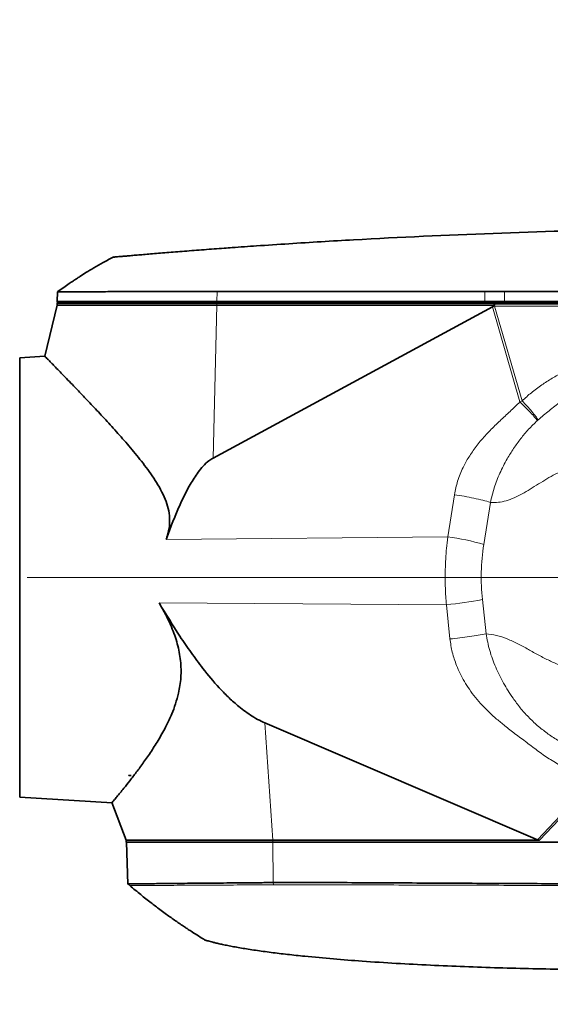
# Model space of a CAD drawing. Header units: millimetres. Extents: x 0 to 14900, y 0 to 10500.
# Tile 50 of 56: x 12216 to 12499, y 5506 to 6031. Entities that reach past the tile are written whole.
import ezdxf

# ---------------------------------------------------------------- set-up
doc = ezdxf.new("R2010")
doc.units = ezdxf.units.MM
doc.header["$LTSCALE"] = 25
doc.styles.add('SLDTEXTSTYLE0', font='TXT', dxfattribs={"width": 0.605})
doc.dimstyles.new('SLDDIMSTYLE1', dxfattribs={"dimtxt": 87.5, "dimasz": 87.5, "dimexe": 0, "dimexo": 0.0625, "dimgap": 21.875, "dimtad": 1, "dimdec": 4, "dimlfac": 25, "dimzin": 12, "dimdsep": 46, "dimtxsty": 'SLDTEXTSTYLE0', "dimsah": 1, "dimcen": 0.09, "dimadec": 1, "dimazin": 3, "dimtfac": 1, "dimtofl": 0, "dimtmove": 0, "dimatfit": 3, "dimfxl": 1, "dimfrac": 2, "dimtolj": 1, "dimtzin": 12, "dimarcsym": 0})

# ---------------------------------------------------------------- blocks, each defined once
blk = doc.blocks.new('_D_6')
at = {"color": 7, "linetype": 'Continuous', "lineweight": 0}
for p, q in [((8210.66, 6193.83), (7985.54, 6233.52)), ((12219.93, 5733.49), (13700.97, 5733.49))]:
    blk.add_line(p, q, dxfattribs=at)
at = {"color": 7, "linetype": 'Continuous', "lineweight": 18}
blk.add_arc((10821.38, 5733.49), 2842.09, 0, 170, dxfattribs=at)
for points in [[(8022.47, 6227.01), (8051.27, 6310.58), (8026.72, 6315.29)], [(13663.47, 5733.49), (13674.62, 5821.17), (13649.62, 5820.78)]]:
    blk.add_solid(points, dxfattribs=at)
at = {"color": 7, "linetype": 'Continuous', "lineweight": 18, "insert": (10955.07, 8687.96), "char_height": 87.5, "attachment_point": 1, "rotation": 355, "style": 'SLDTEXTSTYLE0'}
blk.add_mtext('170°', dxfattribs=at)
blk = doc.blocks.new('_D_7')
at = {"color": 7, "linetype": 'Continuous', "lineweight": 0}
for p, q in [((12219.93, 5733.49), (13700.97, 5733.49)), ((8210.66, 5273.14), (7985.54, 5233.45))]:
    blk.add_line(p, q, dxfattribs=at)
at = {"color": 7, "linetype": 'Continuous', "lineweight": 18}
blk.add_arc((10821.38, 5733.49), 2842.09, 190, 0, dxfattribs=at)
for points in [[(13663.47, 5733.49), (13649.62, 5646.19), (13674.62, 5645.8)], [(8022.47, 5239.96), (8026.72, 5151.68), (8051.27, 5156.4)]]:
    blk.add_solid(points, dxfattribs=at)
at = {"color": 7, "linetype": 'Continuous', "lineweight": 18, "insert": (10935.4, 3003.74), "char_height": 87.5, "attachment_point": 1, "rotation": 5, "style": 'SLDTEXTSTYLE0'}
blk.add_mtext('170°', dxfattribs=at)

msp = doc.modelspace()

# ---------------------------------------------------------------- linework, layer by layer
at = {"color": 7, "linetype": 'Continuous', "lineweight": 35}
for p, q in [((12236.0953742, 5885.6400072), (12235.9153695, 5880.4853482)), ((12474.11195, 5885.6666297), (12463.7000179, 5885.6637515)), ((12235.8804487, 5878.4853482), (12229.1919463, 5851.254644)), ((12235.8804487, 5879.4853482), (12235.8804487, 5878.4853482)), ((12320.9502447, 5879.4853482), (12235.8804487, 5879.4853482)), ((12235.8804487, 5878.4853482), (12320.9502447, 5878.4853482)), ((12235.9153695, 5880.4853482), (12235.9852963, 5879.4853482)), ((12235.9153695, 5880.4853482), (12320.9713698, 5880.4853482)), ((12468.6171765, 5879.4853482), (12320.9502447, 5879.4853482)), ((12320.9502447, 5878.4853482), (12468.8586757, 5878.4853482)), ((12320.9713698, 5880.4853482), (12463.6811489, 5880.4853482)), ((12463.6811489, 5880.4853482), (12474.11195, 5880.4853482)), ((12468.1745519, 5877.9175333), (12468.8586757, 5878.4853482)), ((12468.6171765, 5879.4853482), (12468.6171765, 5879.0304627)), ((12743.8804487, 5879.4853482), (12468.6171765, 5879.4853482)), ((12474.11195, 5880.4853482), (12743.8804487, 5880.4853482)), ((12467.6655555, 5877.528335), (12318.8583017, 5797.0064264)), ((12229.2615956, 5851.3037742), (12215.8804487, 5850.4853482)), ((12215.8804487, 5850.4853482), (12215.8804487, 5616.4853482)), ((12346.5230538, 5655.9343285), (12491.6841974, 5593.689169)), ((12273.9309708, 5628.0805174), (12275.291625, 5627.9853482)), ((12273.9309708, 5627.9853482), (12273.9309708, 5628.0805174)), ((12273.9309708, 5628.0805174), (12274.0141919, 5627.9853482)), ((12274.0141919, 5627.9853482), (12273.9309708, 5627.9853482)), ((12274.0141919, 5627.9853482), (12275.291625, 5627.9853482)), ((12215.8804487, 5616.4853482), (12265.0608806, 5613.4773441)), ((12264.9887322, 5613.5229547), (12272.6804487, 5593.4853482)), ((12272.6804487, 5593.4853482), (12272.6804487, 5592.4853482)), ((12350.7861046, 5593.4853482), (12272.6804487, 5593.4853482)), ((12350.7861046, 5592.4853482), (12272.6804487, 5592.4853482)), ((12272.7852111, 5592.4853482), (12273.5641058, 5570.1807212)), ((12492.8214162, 5593.4853482), (12350.7861046, 5593.4853482)), ((12606.8056853, 5592.4853482), (12350.7861046, 5592.4853482)), ((12350.9328539, 5570.9401609), (12350.94696, 5570.9399992))]:
    msp.add_line(p, q, dxfattribs=at)
at = {"color": 8, "linetype": 'Continuous', "lineweight": 18}
for p, q in [((12320.9903545, 5885.6955127), (12320.9713698, 5880.4853482)), ((12463.7000179, 5885.6637515), (12463.6811489, 5880.4853482)), ((12474.11195, 5885.6666297), (12474.11195, 5880.4853482)), ((12318.8583017, 5797.0064264), (12320.9502447, 5878.4853482)), ((12320.9502447, 5879.4853482), (12320.9502447, 5878.4853482)), ((12320.9713698, 5880.4853482), (12320.9786663, 5879.4853482)), ((12463.6811489, 5880.4853482), (12463.6884453, 5879.4853482)), ((12468.8676609, 5879.0366708), (12537.0974252, 5879.0366708)), ((12468.8676609, 5877.9432576), (12468.8676609, 5879.0366708)), ((12474.11195, 5880.4853482), (12474.11195, 5879.4853482)), ((12482.3384939, 5826.9675299), (12467.6655555, 5877.528335)), ((12468.8676609, 5877.9432576), (12483.492405, 5827.5485231)), ((12537.0974252, 5877.9432576), (12468.8676609, 5877.9432576)), ((12482.3384939, 5826.9675299), (12483.492405, 5827.5485231)), ((12492.0072167, 5817.3282986), (12491.6609232, 5817.0242382)), ((12443.8820603, 5755.097536), (12447.4165724, 5777.5287515)), ((12466.6204554, 5773.4102575), (12463.0859433, 5750.979042)), ((12443.8820603, 5755.097536), (12293.8463321, 5753.5829637)), ((12462.3383205, 5721.6756519), (12464.261435, 5703.4754939)), ((12443.1344375, 5718.8941264), (12290.1226829, 5719.9373195)), ((12445.057552, 5700.6939684), (12443.1344375, 5718.8941264)), ((12346.5230538, 5655.9343285), (12350.7861046, 5593.4853482)), ((12491.6841974, 5593.689169), (12521.2925056, 5625.1456494)), ((12521.9884046, 5624.4729614), (12492.8214162, 5593.4853482)), ((12350.7861046, 5592.4853482), (12350.7861046, 5593.4853482)), ((12350.9328539, 5570.9401609), (12350.7990098, 5592.4853482)), ((12351.1179896, 5569.7746945), (12350.94696, 5570.9399992))]:
    msp.add_line(p, q, dxfattribs=at)
at = {"color": 7, "linetype": 'Continuous', "lineweight": 35, "flags": 128}
for points in [[(12463.7000179, 5885.6637515), (12389.6862088, 5885.6814334), (12320.9903545, 5885.6955127)], [(12743.8804487, 5885.6784365), (12669.4603301, 5885.6784365), (12595.0402114, 5885.6782065), (12474.11195, 5885.6666297)], [(12273.6085299, 5570.1437256), (12273.9548158, 5569.8495988), (12274.5946538, 5569.306136)]]:
    msp.add_lwpolyline(points, dxfattribs=at)
at = {"color": 7, "linetype": 'Continuous', "lineweight": 18}
msp.add_arc((10821.3804458, 5733.4853482), 2601, 190, 170, dxfattribs=at)
at = {"color": 8, "linetype": 'Continuous', "lineweight": 18}
for centre, radius, start, end in [((12426.5852266, 5627.6135742), 128.652015, 73.517849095, 82.273375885), ((12426.0015443, 5904.8644075), 186.7578151, 275.263633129, 281.219388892)]:
    msp.add_arc(centre, radius, start, end, dxfattribs=at)
for centre, major_axis, ratio, start_param, end_param in [((12508.896746, 5736.3641598), (-41.3506687, 142.4883717), 0.1752409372, 6.2323734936, 6.2417022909), ((12508.896746, 5736.3641598), (-41.0576256, 141.4785878), 0.1357628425, 6.2323734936, 6.2660352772), ((12574.5237459, 5733.4853482), (112.807634, 0), 0.9981278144, 2.9855943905, 3.2466710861)]:
    msp.add_ellipse(centre, major_axis=major_axis, ratio=ratio, start_param=start_param, end_param=end_param, dxfattribs=at)
at = {"color": 7, "linetype": 'Continuous', "lineweight": 35}
for centre, major_axis, ratio, start_param, end_param in [((12403.9066315, 6098.1447774), (-63.4031091, 220.7623299), 0.0870313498, 3.1607164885, 3.1905826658), ((12506.4665938, 5609.1158826), (15.3509321, 15.043403), 0.2764506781, 3.2548810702, 3.4165495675)]:
    msp.add_ellipse(centre, major_axis=major_axis, ratio=ratio, start_param=start_param, end_param=end_param, dxfattribs=at)
for points, knots in [([(12616.8804487, 5919.4853482), (12592.0723253, 5919.3521361), (12542.4560784, 5919.085712), (12468.0572179, 5916.9297679), (12406.9905347, 5914.1062495), (12364.9847375, 5911.5749229), (12343.4447573, 5910.1381533), (12331.950832, 5909.3277065), (12324.4138404, 5908.7799192), (12319.4069132, 5908.4098953), (12314.0713136, 5908.0083952), (12308.7920883, 5907.6040527), (12303.6846873, 5907.2060986), (12298.8077261, 5906.8199482), (12294.1659345, 5906.4468822), (12289.7315071, 5906.0853844), (12285.6060138, 5905.7445567), (12281.8334472, 5905.4291221), (12278.4135223, 5905.1400876), (12275.3284296, 5904.8768039), (12272.6581294, 5904.6469509), (12270.4223762, 5904.4531196), (12268.6176583, 5904.2957434), (12267.2293317, 5904.1741099), (12266.3339163, 5904.0954022), (12265.8953458, 5904.0567756), (12265.9262584, 5904.0594982), (12265.936728, 5904.0604203)], [0, 0, 0, 0, 0.1915709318, 0.3831418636, 0.5747127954, 0.6636292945, 0.7080905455, 0.7414371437, 0.7525732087, 0.7664985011, 0.780520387, 0.7948469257, 0.8092787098, 0.8232040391, 0.8372259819, 0.8515532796, 0.8659862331, 0.8799013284, 0.8939136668, 0.9082330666, 0.922658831, 0.9365216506, 0.950481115, 0.9647465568, 0.9791183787, 0.9929277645, 1, 1, 1, 1]), ([(12266.0320434, 5904.1270578), (12264.1281453, 5903.1824705), (12260.4990896, 5901.3819749), (12255.5803422, 5898.5240459), (12251.4647, 5895.9932755), (12248.4194557, 5894.0353228), (12246.2040519, 5892.5781773), (12244.3019546, 5891.3087722), (12242.0375236, 5889.7744936), (12239.2507899, 5887.8564899), (12237.224865, 5886.4306768), (12236.1495126, 5885.6738612)], [0, 0, 0, 0, 0.1812879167, 0.3455562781, 0.4851214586, 0.5935203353, 0.6544310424, 0.7113639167, 0.7886297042, 0.887805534, 1, 1, 1, 1]), ([(12320.9903545, 5885.6955127), (12318.3811606, 5885.6935399), (12313.1444782, 5885.6895804), (12305.4040593, 5885.6848111), (12297.7594093, 5885.6785741), (12290.3721336, 5885.6740007), (12283.2919444, 5885.6683576), (12276.5834336, 5885.6641869), (12270.1911198, 5885.6594223), (12264.2492763, 5885.6555516), (12258.7978519, 5885.651924), (12253.8816451, 5885.6484076), (12249.4624924, 5885.6459874), (12245.6393546, 5885.6428679), (12242.4323871, 5885.6415767), (12239.8646784, 5885.6391316), (12237.9071213, 5885.6386656), (12236.6651074, 5885.6371939), (12236.0859394, 5885.6372446), (12236.1552644, 5885.6372254), (12236.1751991, 5885.6372199)], [0, 0, 0, 0, 0.0567747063, 0.1139474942, 0.1715268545, 0.230085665, 0.2868426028, 0.34399724, 0.401610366, 0.4601683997, 0.5169380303, 0.5741120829, 0.631692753, 0.6902506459, 0.7470078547, 0.8041627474, 0.8617761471, 0.9203344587, 0.977091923, 1, 1, 1, 1]), ([(12468.8586757, 5878.4853482), (12468.799159, 5878.560197), (12468.6917283, 5878.695303), (12468.6234169, 5878.8923114), (12468.6185617, 5878.999796), (12468.6171765, 5879.0304627)], [0, 0, 0, 0, 0.4702702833, 0.8488619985, 1, 1, 1, 1]), ([(12229.265709, 5851.2365216), (12229.2466333, 5851.2559339), (12229.1657457, 5851.3382489), (12229.545456, 5850.9518666), (12230.3445002, 5850.1382975), (12231.6497422, 5848.8079154), (12233.3776947, 5847.0437394), (12235.4953881, 5844.8768371), (12237.964354, 5842.3433411), (12240.7882009, 5839.4352541), (12244.4324991, 5835.6651323), (12249.0339092, 5830.8721949), (12254.7228273, 5824.8779947), (12260.8716206, 5818.2922368), (12267.3697384, 5811.1623974), (12274.0654461, 5803.5382301), (12279.6892108, 5796.7410877), (12284.0944879, 5790.9578229), (12287.3129998, 5786.379617), (12290.3306174, 5781.5414892), (12292.8740615, 5776.5961085), (12294.7692028, 5771.5054529), (12295.8098097, 5766.338158), (12295.7877176, 5760.9017922), (12294.9022144, 5756.6358354), (12294.0671896, 5754.2215289), (12293.8463321, 5753.5829637)], [0, 0, 0, 0, 0.0127482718, 0.0540571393, 0.0956670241, 0.1381925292, 0.1810165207, 0.222487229, 0.2641914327, 0.3065602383, 0.3491299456, 0.41188073, 0.4751250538, 0.5397058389, 0.6046652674, 0.6696661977, 0.7349762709, 0.768175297, 0.8014393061, 0.8350126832, 0.8688005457, 0.8983016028, 0.9284483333, 0.9580442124, 0.9889030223, 1, 1, 1, 1]), ([(12318.8583017, 5797.0064264), (12318.1275487, 5796.5554565), (12316.2026889, 5795.367567), (12313.5633871, 5792.7911604), (12310.1707433, 5788.5627131), (12306.5583558, 5782.9578956), (12302.9028874, 5775.9698966), (12299.721118, 5768.7522417), (12296.7151312, 5761.2801852), (12294.8223281, 5756.2016404), (12293.8463321, 5753.5829637)], [0, 0, 0, 0, 0.0502421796, 0.1323417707, 0.2146956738, 0.3691504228, 0.5241215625, 0.6796227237, 0.8348021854, 1, 1, 1, 1]), ([(12265.0654721, 5613.5524151), (12265.0478004, 5613.5315022), (12264.9672827, 5613.4362167), (12265.4029828, 5613.9515697), (12266.2963285, 5615.0133482), (12267.5979904, 5616.5713318), (12269.2986229, 5618.6286846), (12271.5597706, 5621.4042704), (12274.4382623, 5625.0133019), (12277.9772258, 5629.5990801), (12281.8785015, 5634.8894457), (12285.9946238, 5640.8374744), (12290.151869, 5647.4073866), (12293.8424065, 5654.0459721), (12296.7718114, 5660.338264), (12298.9370142, 5666.0750641), (12300.388398, 5671.1957163), (12301.2970097, 5675.9370601), (12301.7733024, 5680.1968252), (12301.8919505, 5684.6018247), (12301.6179996, 5689.0813928), (12300.9468773, 5693.5953238), (12299.8960481, 5698.1022949), (12298.4842667, 5702.6090339), (12296.4678501, 5707.7953775), (12293.7381965, 5713.619817), (12291.331154, 5717.8257193), (12290.1226829, 5719.9373195)], [0, 0, 0, 0, 0.0144774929, 0.0659637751, 0.109734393, 0.1537974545, 0.1987258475, 0.2439274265, 0.3007133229, 0.3579393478, 0.4163915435, 0.4752114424, 0.5332286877, 0.591598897, 0.6364459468, 0.6740781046, 0.7119643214, 0.737819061, 0.7638271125, 0.7900239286, 0.8164400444, 0.8423245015, 0.8684240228, 0.8947211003, 0.9211881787, 0.9604320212, 1, 1, 1, 1]), ([(12290.1226829, 5719.9373195), (12293.7567886, 5713.9524087), (12299.2146933, 5704.9639325), (12307.1456343, 5693.3839894), (12313.993534, 5684.1520811), (12320.5611996, 5676.2876008), (12326.7985151, 5669.8300766), (12332.2575044, 5664.8390596), (12337.5367918, 5660.8373902), (12342.516911, 5657.7948955), (12345.1878667, 5656.5544275), (12346.5230538, 5655.9343285)], [0, 0, 0, 0, 0.2430467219, 0.3650212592, 0.486978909, 0.6418181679, 0.7199882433, 0.7981331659, 0.8980310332, 0.9490266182, 1, 1, 1, 1]), ([(12273.6425659, 5570.1834611), (12273.6345885, 5570.1839326), (12273.6134372, 5570.185183), (12274.3074548, 5570.201395), (12275.6441812, 5570.2114556), (12277.6490041, 5570.2240924), (12280.2869176, 5570.261783), (12283.5830588, 5570.3148892), (12287.4807302, 5570.3593052), (12291.9191561, 5570.4059222), (12296.8277118, 5570.4574678), (12302.2369387, 5570.5159059), (12308.0851482, 5570.5658238), (12314.3587017, 5570.6228142), (12320.9987413, 5570.6757882), (12327.9921462, 5570.7369607), (12335.3298331, 5570.8048719), (12341.7012361, 5570.8056348), (12346.9390485, 5570.9387183), (12349.6007188, 5570.9396797), (12350.9328539, 5570.9401609)], [0, 0, 0, 0, 0.0360357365, 0.0955450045, 0.1554674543, 0.2149766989, 0.2748986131, 0.3361221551, 0.3977959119, 0.4573299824, 0.5172774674, 0.576793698, 0.6367232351, 0.6962394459, 0.7561687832, 0.8160298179, 0.8763112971, 0.937918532, 0.9689289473, 1, 1, 1, 1]), ([(12274.6007055, 5569.3116522), (12276.5141862, 5567.7039017), (12280.2122585, 5564.5966964), (12285.5208047, 5560.4074065), (12289.8969165, 5557.0792042), (12293.2622252, 5554.600349), (12295.8770165, 5552.7160803), (12298.2992327, 5551.0047291), (12300.7112491, 5549.3334761), (12302.9716404, 5547.7977467), (12305.1473817, 5546.3457806), (12307.4843159, 5544.81098), (12310.4256332, 5542.9244812), (12312.8974344, 5541.3621453), (12314.406732, 5540.4520184), (12314.6556501, 5540.3019175)], [0, 0, 0, 0, 0.1514418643, 0.2926828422, 0.4097363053, 0.4845945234, 0.5459587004, 0.6050400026, 0.6643124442, 0.7237773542, 0.7706357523, 0.8228198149, 0.8931982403, 0.9823859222, 1, 1, 1, 1]), ([(12350.94696, 5570.9399992), (12354.2333341, 5570.9286649), (12360.8060198, 5570.9059964), (12370.6639212, 5571.0045875), (12383.8092207, 5570.9697311), (12400.2406658, 5570.8251842), (12426.5309536, 5570.7238084), (12459.3938333, 5570.5233741), (12498.8292491, 5570.3391273), (12531.6920836, 5570.1867055), (12557.9823226, 5570.0802723), (12574.4137181, 5570.0153857), (12587.4747908, 5569.997033), (12597.1658055, 5569.9194218), (12603.5703731, 5569.9190742), (12606.7726591, 5569.9189004)], [0, 0, 0, 0, 0.0385379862, 0.07707524, 0.1156129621, 0.1926873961, 0.2697618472, 0.4239107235, 0.5780595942, 0.7322084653, 0.8092829, 0.8863573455, 0.924894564, 0.9624472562, 1, 1, 1, 1]), ([(12543.8804487, 5524.4853482), (12531.7389794, 5524.5349012), (12507.4534338, 5524.6340177), (12471.0336004, 5525.453054), (12434.6307595, 5526.8280955), (12405.2752706, 5528.5235058), (12382.962187, 5530.2495416), (12371.2371871, 5531.3267882), (12363.0770396, 5532.1764839), (12358.5073685, 5532.6812383), (12354.0701322, 5533.2019335), (12349.7442709, 5533.7418273), (12345.5627373, 5534.2976549), (12341.4833203, 5534.8767093), (12337.6094694, 5535.4657877), (12333.9825643, 5536.0571091), (12330.5998169, 5536.6488888), (12327.4460892, 5537.2424914), (12324.6192581, 5537.8160923), (12322.136051, 5538.3583519), (12319.9979471, 5538.8595386), (12318.1892387, 5539.313561), (12316.7722145, 5539.6926962), (12315.7573103, 5539.9782265), (12314.8435232, 5540.2459212), (12314.7307934, 5540.2806882), (12314.6566416, 5540.3035574)], [0, 0, 0, 0, 0.139205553, 0.2784409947, 0.4176480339, 0.5568583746, 0.6155378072, 0.6742289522, 0.6918584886, 0.7095868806, 0.7272261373, 0.744383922, 0.7616652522, 0.779319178, 0.7971029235, 0.814262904, 0.8315415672, 0.8492036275, 0.8670039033, 0.8839284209, 0.9009781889, 0.9184315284, 0.9360264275, 0.9522599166, 0.9685973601, 1, 1, 1, 1])]:
    msp.add_open_spline(points, degree=3, knots=knots, dxfattribs=at)
at = {"color": 8, "linetype": 'Continuous', "lineweight": 18}
for points, knots in [([(12483.492405, 5827.5485231), (12485.1085822, 5829.0087014), (12488.4265271, 5832.0063872), (12493.8131658, 5835.9526068), (12499.4858666, 5839.5885476), (12505.6068366, 5843.0538097), (12509.91414, 5845.260346), (12512.2203131, 5846.4417475)], [0, 0, 0, 0, 0.1897110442, 0.3894689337, 0.5799951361, 0.7751252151, 1, 1, 1, 1]), ([(12517.2075352, 5835.0252612), (12514.9154117, 5833.8307152), (12510.3423173, 5831.4474355), (12503.9524717, 5827.0374113), (12497.8506646, 5822.2814955), (12493.9607292, 5818.9841929), (12492.0072167, 5817.3282986)], [0, 0, 0, 0, 0.25031414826, 0.49941034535, 0.74860555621, 1, 1, 1, 1]), ([(12447.4165724, 5777.5287515), (12447.9159272, 5779.9689726), (12448.9304491, 5784.926686), (12451.3041245, 5790.6178821), (12453.4824367, 5794.8156246), (12455.1455622, 5797.6372771), (12456.9913289, 5800.4422722), (12459.0215432, 5803.2308329), (12462.0819029, 5807.0601045), (12466.2830025, 5811.6733422), (12471.670606, 5816.8827975), (12477.1045745, 5821.849571), (12480.593361, 5825.2610614), (12482.3384939, 5826.9675299)], [0, 0, 0, 0, 0.121464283, 0.2467748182, 0.2985921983, 0.351584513, 0.4058906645, 0.4616397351, 0.5189510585, 0.643612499, 0.7636916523, 0.8817957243, 1, 1, 1, 1]), ([(12482.3384939, 5826.9675299), (12483.2871625, 5826.039602), (12485.2331005, 5824.1362079), (12487.9816267, 5821.2773846), (12490.2956458, 5818.7365033), (12491.2134718, 5817.5854102), (12491.6609232, 5817.0242382)], [0, 0, 0, 0, 0.2437561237, 0.5, 0.7562438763, 1, 1, 1, 1]), ([(12483.492405, 5827.5485231), (12484.3957661, 5826.6104081), (12486.2467678, 5824.6881951), (12488.7771225, 5821.7769956), (12490.8547755, 5819.1572596), (12491.6292452, 5817.9281514), (12492.0072167, 5817.3282986)], [0, 0, 0, 0, 0.2440195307, 0.5, 0.7559804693, 1, 1, 1, 1]), ([(12491.6609232, 5817.0242382), (12490.0662946, 5815.4979419), (12486.9141083, 5812.4808319), (12482.7116884, 5807.4344876), (12478.9187587, 5802.1471842), (12475.1241179, 5796.0308503), (12471.5386963, 5789.1086091), (12468.4677853, 5781.339216), (12467.2334732, 5776.0414024), (12466.6204554, 5773.4102575)], [0, 0, 0, 0, 0.13013456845, 0.25724385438, 0.38318108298, 0.5103868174, 0.67800953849, 0.8400843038, 1, 1, 1, 1]), ([(12514.5911269, 5792.329121), (12513.0969866, 5792.245031), (12510.0760685, 5792.075014), (12505.5881328, 5790.6030431), (12501.1179858, 5788.5430432), (12496.6565634, 5786.0048348), (12492.1985668, 5783.2327153), (12487.8244542, 5780.4825962), (12483.5305654, 5777.9572353), (12479.3176921, 5775.8229822), (12475.095774, 5774.2214643), (12470.8502172, 5773.3039661), (12468.024903, 5773.3749646), (12466.6204554, 5773.4102575)], [0, 0, 0, 0, 0.0890999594, 0.1801461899, 0.2738022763, 0.369752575, 0.4670812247, 0.5645803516, 0.6555476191, 0.7446942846, 0.8315407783, 0.9162598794, 1, 1, 1, 1]), ([(12443.1344375, 5718.8941264), (12443.0196061, 5720.3746387), (12442.673887, 5724.8319679), (12442.4419136, 5732.2618453), (12442.6042069, 5740.7832041), (12443.1003638, 5748.3898852), (12443.6392186, 5753.0137384), (12443.8820603, 5755.097536)], [0, 0, 0, 0, 0.1229841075, 0.3702641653, 0.612318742, 0.8252865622, 1, 1, 1, 1]), ([(12519.5893043, 5626.640687), (12517.2210537, 5627.4419546), (12512.4191895, 5629.0666044), (12505.4274676, 5632.3865539), (12498.6697272, 5636.2672625), (12492.1933574, 5640.7173519), (12486.0360856, 5645.5469156), (12479.9647334, 5650.013745), (12474.573753, 5654.1573285), (12470.0208557, 5657.932717), (12465.997, 5661.566149), (12462.1928611, 5665.3866598), (12458.6168767, 5669.4828112), (12455.4405833, 5673.7152472), (12452.7343771, 5677.9511453), (12450.4499682, 5682.1806579), (12448.1732575, 5687.3362593), (12446.120034, 5693.4808114), (12445.4091385, 5698.3070587), (12445.057552, 5700.6939684)], [0, 0, 0, 0, 0.068255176, 0.1383941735, 0.2109718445, 0.280927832, 0.352816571, 0.4247239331, 0.4868278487, 0.538541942, 0.5862800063, 0.6349234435, 0.685812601, 0.7348144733, 0.7795168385, 0.8232528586, 0.8662750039, 0.9338638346, 1, 1, 1, 1]), ([(12464.261435, 5703.4754939), (12464.839568, 5700.4743961), (12466.0046948, 5694.4262035), (12469.2918018, 5685.6257079), (12473.4896909, 5677.1317382), (12477.9867831, 5669.9059165), (12482.4919164, 5663.9364101), (12486.798453, 5659.0759388), (12491.5476133, 5654.5435514), (12496.761057, 5650.4808943), (12502.2691001, 5646.7409548), (12506.1545288, 5644.539314), (12508.104268, 5643.434513)], [0, 0, 0, 0, 0.1197273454, 0.2412897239, 0.3650227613, 0.4880190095, 0.571372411, 0.6555209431, 0.740238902, 0.8260251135, 0.91269801, 1, 1, 1, 1]), ([(12464.261435, 5703.4754939), (12466.1447857, 5703.2624415), (12469.9551779, 5702.8313942), (12475.5908365, 5700.8056539), (12481.2105172, 5698.1823857), (12486.8209094, 5695.1334201), (12492.3967933, 5692.0126061), (12497.943826, 5689.0919388), (12503.467272, 5686.6897675), (12509.0121758, 5684.9452192), (12512.7438137, 5684.7421185), (12514.5911269, 5684.6415754)], [0, 0, 0, 0, 0.1081049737, 0.2187178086, 0.3320615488, 0.4473054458, 0.5630668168, 0.6757978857, 0.786373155, 0.8942459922, 1, 1, 1, 1]), ([(12274.5961417, 5569.3061618), (12274.5956424, 5569.3061561), (12274.3869895, 5569.3037786), (12275.1083184, 5569.3220551), (12276.8566247, 5569.3245791), (12279.9795972, 5569.3342779), (12284.2340429, 5569.3883013), (12289.6208819, 5569.4225439), (12296.0547712, 5569.4622987), (12303.4491654, 5569.5101628), (12311.7020571, 5569.5551232), (12319.9561496, 5569.594149), (12327.9273365, 5569.6398056), (12335.4223937, 5569.6764649), (12343.1605018, 5569.6997729), (12348.4623154, 5569.7496907), (12351.1179896, 5569.7746945)], [0, 0, 0, 0, 0.0001998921, 0.0835378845, 0.1669991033, 0.2498897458, 0.3333008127, 0.416689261, 0.499582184, 0.5831036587, 0.666373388, 0.7492786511, 0.8119204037, 0.8746896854, 0.937232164, 1, 1, 1, 1]), ([(12351.1179896, 5569.7746945), (12365.3313902, 5569.7631277), (12393.7581809, 5569.7399942), (12436.3988559, 5569.585316), (12479.0394076, 5569.4569196), (12521.6799415, 5569.3355012), (12564.3204422, 5569.2235989), (12592.7473422, 5569.1732658), (12606.960792, 5569.1480992)], [0, 0, 0, 0, 0.1666667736, 0.3333334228, 0.5000000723, 0.666666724, 0.8333333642, 1, 1, 1, 1])]:
    msp.add_open_spline(points, degree=3, knots=knots, dxfattribs=at)
for points in [[(12447.4165724, 5777.5287515), (12449.1897717, 5777.2561409), (12452.7361703, 5776.7109198), (12457.8856441, 5775.6906159), (12462.6769993, 5774.5789945), (12465.30597, 5773.7998365), (12466.6204554, 5773.4102575)], [(12445.057552, 5700.6939684), (12446.8276849, 5700.8789065), (12450.3679506, 5701.2487829), (12455.5113886, 5701.9380219), (12460.3031803, 5702.6878197), (12462.9420168, 5703.2129358), (12464.261435, 5703.4754939)]]:
    msp.add_open_spline(points, degree=3, dxfattribs=at)

# ---------------------------------------------------------------- dimensions: what is measured, and where the dimension line sits
at = {"color": 7, "linetype": 'Continuous', "lineweight": 18}
for base, line1, line2, picture, middle in [((11069.0845311, 8564.7559984), ((12169.92932, 5733.4853482), (9472.8315717, 5733.4853482)), ((9924.2205828, 5891.6788381), (8259.8954802, 6185.1442583)), '_D_6', (11069.0845311, 8564.7559984)), ((11069.0845311, 2902.214698), ((9924.2205828, 5575.2918583), (8259.8954802, 5281.8264381)), ((12169.92932, 5733.4853482), (9472.8315717, 5733.4853482)), '_D_7', (11069.0845311, 2902.214698))]:
    dim = msp.add_angular_dim_2l(base=base, line1=line1, line2=line2, dimstyle='SLDDIMSTYLE1', dxfattribs=at)
    dim.commit()
    dim.dimension.update_dxf_attribs({"geometry": picture, "text_midpoint": middle, "dimtype": 162})

doc.saveas('drawing.dxf')
